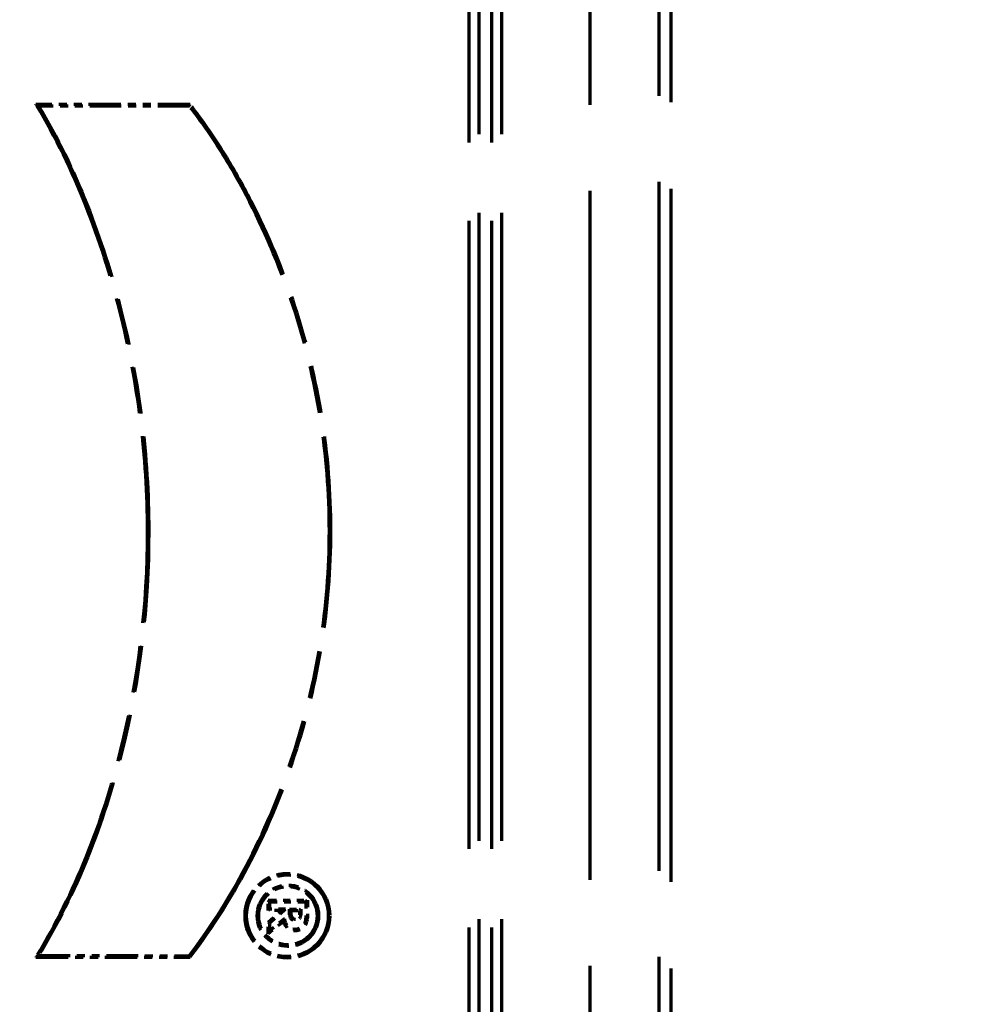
# Model space of a CAD drawing. Header units: millimetres. Extents: x 0 to 7128, y 0 to 5040.
# Tile 115 of 215: x 1490 to 1504, y 4349 to 4363. Entities that reach past the tile are written whole.
import ezdxf

# ---------------------------------------------------------------- set-up
doc = ezdxf.new("R2010")
doc.units = ezdxf.units.MM
doc.header["$LTSCALE"] = 12
doc.linetypes.add('DOUBLE_DASH_CHAIN', pattern=[1.2403, 0.6614, -0.0827, 0.1654, -0.0827, 0.1654, -0.0827])
doc.layers.add('Quote(ISO)', color=7, linetype='Continuous', lineweight=25, true_color=0x80ff00)
doc.layers.add('Tratto-punto-punto(ISO)', color=7, linetype='DOUBLE_DASH_CHAIN', lineweight=70)
doc.styles.add('Corrente-BSI', font='arial.ttf')
doc.dimstyles.new('DEFAULT-ISO', dxfattribs={"dimscale": 12, "dimtxt": 3.5, "dimasz": 2.5, "dimexe": 1, "dimexo": 1, "dimgap": 0.762, "dimtad": 1, "dimtoh": 1, "dimrnd": 1e-08, "dimtxsty": 'Corrente-BSI', "dimcen": 0.09, "dimdle": 10, "dimclrd": 7, "dimclre": 7, "dimclrt": 7, "dimazin": 2, "dimtfac": 0.571429, "dimtmove": 0, "dimatfit": 3, "dimfxl": 1, "dimtolj": 1, "dimlwd": 5, "dimlwe": 5, "dimarcsym": 0})

# ---------------------------------------------------------------- blocks, each defined once
blk = doc.blocks.new('*D41')
at = {"layer": 'Defpoints', "color": 0, "linetype": 'Continuous', "transparency": 16777216}
for p in [(2528.216, 4576.753), (1422.047, 4196.283), (2528.216, 3952.753)]:
    blk.add_point(p, dxfattribs=at)
at = {"layer": 'Quote(ISO)', "color": 7, "linetype": 'Continuous', "lineweight": 5, "transparency": 16777216}
for p, q in [((1422.047, 4208.283), (1422.047, 4588.753)), ((2528.216, 3964.753), (2528.216, 4588.753)), ((1452.047, 4576.753), (2498.216, 4576.753))]:
    blk.add_line(p, q, dxfattribs=at)
at = {"layer": 'Quote(ISO)', "color": 7, "linetype": 'Continuous', "transparency": 16777216}
for points in [[(1452.047, 4581.753), (1452.047, 4571.753), (1422.047, 4576.753)], [(2498.216, 4581.753), (2498.216, 4571.753), (2528.216, 4576.753)]]:
    blk.add_solid(points, dxfattribs=at)
at = {"layer": 'Quote(ISO)', "color": 7, "linetype": 'Continuous', "lineweight": 9, "transparency": 16777216, "insert": (1975.131, 4648.515), "char_height": 42, "attachment_point": 5, "style": 'Corrente-BSI'}
blk.add_mtext('\\A1; \\fArial|b0|i0;2500mm\\P\\fArial|b0|i0;Room to be left for Sprayheads extraction', dxfattribs=at)

msp = doc.modelspace()

# ---------------------------------------------------------------- linework, layer by layer
at = {"layer": 'Tratto-punto-punto(ISO)', "ltscale": 1.270887}
msp.add_line((1499.847, 4331.508), (1499.847, 4379.557), dxfattribs=at)
at = {"layer": 'Tratto-punto-punto(ISO)', "ltscale": 1.263072}
for p, q in [((1498.668, 4331.656), (1498.668, 4379.41)), ((1499.668, 4379.41), (1499.668, 4331.656))]:
    msp.add_line(p, q, dxfattribs=at)
at = {"layer": 'Tratto-punto-punto(ISO)', "ltscale": 1.151723}
for p, q in [((1496.903, 4333.761), (1496.903, 4377.305)), ((1497.044, 4377.305), (1497.044, 4333.761))]:
    msp.add_line(p, q, dxfattribs=at)
at = {"layer": 'Tratto-punto-punto(ISO)', "ltscale": 1.151738}
msp.add_line((1497.236, 4333.761), (1497.236, 4377.305), dxfattribs=at)
at = {"layer": 'Tratto-punto-punto(ISO)', "ltscale": 1.151753}
msp.add_line((1497.377, 4377.305), (1497.377, 4333.76), dxfattribs=at)
at = {"layer": 'Tratto-punto-punto(ISO)', "ltscale": 0.059278}
msp.add_line((1492.84, 4361.737), (1490.595, 4361.737), dxfattribs=at)
at = {"layer": 'Tratto-punto-punto(ISO)', "ltscale": 0.057968}
msp.add_line((1492.829, 4361.716), (1490.634, 4361.716), dxfattribs=at)
at = {"layer": 'Tratto-punto-punto(ISO)', "ltscale": 0.003935}
msp.add_line((1493.978, 4350.005), (1493.978, 4350.157), dxfattribs=at)
at = {"layer": 'Tratto-punto-punto(ISO)', "ltscale": 0.006563}
for p, q in [((1494, 4350.135), (1493.978, 4350.157)), ((1494.528, 4350.135), (1494.55, 4350.157)), ((1494, 4350.027), (1493.978, 4350.005)), ((1494.29, 4350.027), (1494.311, 4350.005)), ((1494.454, 4350.027), (1494.432, 4350.005))]:
    msp.add_line(p, q, dxfattribs=at)
at = {"layer": 'Tratto-punto-punto(ISO)', "ltscale": 0.015025}
msp.add_line((1493.978, 4350.157), (1494.55, 4350.157), dxfattribs=at)
at = {"layer": 'Tratto-punto-punto(ISO)', "ltscale": 0.013867}
msp.add_line((1494, 4350.135), (1494.528, 4350.135), dxfattribs=at)
at = {"layer": 'Tratto-punto-punto(ISO)', "ltscale": 0.002778}
msp.add_line((1494, 4350.027), (1494, 4350.135), dxfattribs=at)
at = {"layer": 'Tratto-punto-punto(ISO)', "ltscale": 0.006294}
msp.add_line((1494.528, 4350.135), (1494.528, 4349.894), dxfattribs=at)
at = {"layer": 'Tratto-punto-punto(ISO)', "ltscale": 0.006872}
msp.add_line((1494.55, 4350.157), (1494.55, 4349.894), dxfattribs=at)
at = {"layer": 'Tratto-punto-punto(ISO)', "ltscale": 0.005014}
msp.add_line((1494.172, 4350.005), (1493.978, 4350.005), dxfattribs=at)
at = {"layer": 'Tratto-punto-punto(ISO)', "ltscale": 0.00666}
msp.add_line((1493.978, 4349.838), (1494.172, 4350.005), dxfattribs=at)
at = {"layer": 'Tratto-punto-punto(ISO)', "ltscale": 0.00599}
msp.add_line((1494.23, 4350.027), (1494, 4350.027), dxfattribs=at)
at = {"layer": 'Tratto-punto-punto(ISO)', "ltscale": 0.00795}
msp.add_line((1494, 4349.828), (1494.23, 4350.027), dxfattribs=at)
at = {"layer": 'Tratto-punto-punto(ISO)', "ltscale": 0.006718}
msp.add_line((1494.23, 4350.027), (1494.172, 4350.005), dxfattribs=at)
at = {"layer": 'Tratto-punto-punto(ISO)', "ltscale": 0.004242}
msp.add_line((1494.29, 4350.027), (1494.454, 4350.027), dxfattribs=at)
at = {"layer": 'Tratto-punto-punto(ISO)', "ltscale": 0.002136}
for p, q in [((1494.29, 4349.942), (1494.29, 4350.027)), ((1494.454, 4350.027), (1494.454, 4349.942))]:
    msp.add_line(p, q, dxfattribs=at)
at = {"layer": 'Tratto-punto-punto(ISO)', "ltscale": 0.003085}
msp.add_line((1494.311, 4350.005), (1494.432, 4350.005), dxfattribs=at)
at = {"layer": 'Tratto-punto-punto(ISO)', "ltscale": 0.001557}
for p, q in [((1494.311, 4349.942), (1494.311, 4350.005)), ((1494.432, 4350.005), (1494.432, 4349.942))]:
    msp.add_line(p, q, dxfattribs=at)
at = {"layer": 'Tratto-punto-punto(ISO)', "ltscale": 0.007389}
msp.add_line((1494.199, 4349.844), (1493.978, 4349.667), dxfattribs=at)
at = {"layer": 'Tratto-punto-punto(ISO)', "ltscale": 0.006544}
for p, q in [((1494, 4349.828), (1493.978, 4349.838)), ((1492.829, 4349.349), (1492.84, 4349.327))]:
    msp.add_line(p, q, dxfattribs=at)
at = {"layer": 'Tratto-punto-punto(ISO)', "ltscale": 0.004418}
msp.add_line((1493.978, 4349.667), (1493.978, 4349.838), dxfattribs=at)
at = {"layer": 'Tratto-punto-punto(ISO)', "ltscale": 0.00716}
msp.add_line((1494.214, 4349.884), (1494, 4349.712), dxfattribs=at)
at = {"layer": 'Tratto-punto-punto(ISO)', "ltscale": 0.006537}
msp.add_line((1494.29, 4349.942), (1494.311, 4349.942), dxfattribs=at)
at = {"layer": 'Tratto-punto-punto(ISO)', "ltscale": 0.006538}
for p, q in [((1494.454, 4349.942), (1494.432, 4349.942)), ((1494.528, 4349.894), (1494.55, 4349.894))]:
    msp.add_line(p, q, dxfattribs=at)
at = {"layer": 'Tratto-punto-punto(ISO)', "ltscale": 0.006647}
msp.add_line((1494, 4349.712), (1493.978, 4349.667), dxfattribs=at)
at = {"layer": 'Tratto-punto-punto(ISO)', "ltscale": 0.002947}
msp.add_line((1494, 4349.712), (1494, 4349.828), dxfattribs=at)
at = {"layer": 'Tratto-punto-punto(ISO)', "ltscale": 0.05928}
msp.add_line((1490.595, 4349.329), (1492.84, 4349.327), dxfattribs=at)
at = {"layer": 'Tratto-punto-punto(ISO)', "ltscale": 0.057966}
msp.add_line((1490.634, 4349.351), (1492.829, 4349.349), dxfattribs=at)
at = {"layer": 'Tratto-punto-punto(ISO)', "ltscale": 0.102413}
msp.add_circle((1494.258, 4349.93), 0.617, dxfattribs=at)
at = {"layer": 'Tratto-punto-punto(ISO)', "ltscale": 0.098778}
msp.add_circle((1494.258, 4349.93), 0.595, dxfattribs=at)
at = {"layer": 'Tratto-punto-punto(ISO)', "ltscale": 0.074169}
msp.add_circle((1494.265, 4349.931), 0.447, dxfattribs=at)
at = {"layer": 'Tratto-punto-punto(ISO)', "ltscale": 0.070534}
msp.add_circle((1494.265, 4349.931), 0.425, dxfattribs=at)
at = {"layer": 'Tratto-punto-punto(ISO)', "ltscale": 0.013442}
msp.add_arc((1494.371, 4349.894), 0.179, 196.1207, 0, dxfattribs=at)
at = {"layer": 'Tratto-punto-punto(ISO)', "ltscale": 0.012704}
msp.add_arc((1494.371, 4349.894), 0.157, 183.4756, 0, dxfattribs=at)
at = {"layer": 'Tratto-punto-punto(ISO)', "ltscale": 0.00672}
msp.add_arc((1494.372, 4349.942), 0.0821, 180, 0, dxfattribs=at)
at = {"layer": 'Tratto-punto-punto(ISO)', "ltscale": 0.004903}
msp.add_arc((1494.372, 4349.942), 0.0602, 180, 0, dxfattribs=at)
at = {"layer": 'Tratto-punto-punto(ISO)', "ltscale": 0.343205}
msp.add_open_spline([(1490.595, 4361.737), (1490.598, 4361.733), (1490.601, 4361.729), (1490.885, 4361.264), (1491.118, 4360.776), (1491.516, 4359.774), (1491.68, 4359.259), (1491.946, 4358.214), (1492.047, 4357.683), (1492.182, 4356.613), (1492.216, 4356.073), (1492.219, 4354.454), (1492.087, 4353.374), (1491.693, 4351.804), (1491.529, 4351.288), (1491.124, 4350.288), (1490.884, 4349.803), (1490.601, 4349.338), (1490.598, 4349.334), (1490.595, 4349.329)], degree=3, knots=[0, 0, 0, 0, 0.001203, 0.001203, 0.125903, 0.125903, 0.250602, 0.250602, 0.375302, 0.375302, 0.500002, 0.500002, 0.749402, 0.749402, 0.874102, 0.874102, 0.998801, 0.998801, 1, 1, 1, 1], dxfattribs=at)
at = {"layer": 'Tratto-punto-punto(ISO)', "ltscale": 0.006618}
msp.add_open_spline([(1490.634, 4361.716), (1490.628, 4361.719), (1490.621, 4361.723), (1490.615, 4361.726), (1490.613, 4361.727), (1490.612, 4361.728), (1490.611, 4361.729), (1490.606, 4361.732), (1490.6, 4361.734), (1490.595, 4361.737)], degree=3, knots=[0, 0, 0, 0, 0.5, 0.5, 0.5, 0.599996, 0.599996, 0.599996, 1, 1, 1, 1], dxfattribs=at)
at = {"layer": 'Tratto-punto-punto(ISO)', "ltscale": 0.006544}
msp.add_open_spline([(1492.829, 4361.716), (1492.831, 4361.719), (1492.833, 4361.723), (1492.836, 4361.73), (1492.838, 4361.734), (1492.84, 4361.737)], degree=3, knots=[0, 0, 0, 0, 0.0251177, 0.0251177, 0.05023543, 0.05023543, 0.05023543, 0.05023543], dxfattribs=at)
at = {"layer": 'Tratto-punto-punto(ISO)', "ltscale": 0.351673}
msp.add_open_spline([(1492.84, 4349.327), (1492.841, 4349.329), (1492.842, 4349.33), (1492.843, 4349.331), (1493.179, 4349.771), (1493.473, 4350.243), (1493.979, 4351.227), (1494.191, 4351.741), (1494.536, 4352.793), (1494.669, 4353.332), (1494.846, 4354.425), (1494.891, 4354.979), (1494.891, 4356.087), (1494.847, 4356.64), (1494.672, 4357.734), (1494.54, 4358.274), (1494.195, 4359.326), (1493.981, 4359.839), (1493.603, 4360.578), (1493.467, 4360.819), (1493.173, 4361.289), (1493.015, 4361.517), (1492.842, 4361.735), (1492.841, 4361.736), (1492.84, 4361.737)], degree=3, knots=[0, 0, 0, 0, 0.000325, 0.000325, 0.000325, 0.125245, 0.125245, 0.250165, 0.250165, 0.375084, 0.375084, 0.500004, 0.500004, 0.624924, 0.624924, 0.749844, 0.749844, 0.874763, 0.874763, 0.937223, 0.937223, 0.999683, 0.999683, 1, 1, 1, 1], dxfattribs=at)
at = {"layer": 'Tratto-punto-punto(ISO)', "ltscale": 0.341779}
msp.add_open_spline([(1490.634, 4361.716), (1490.911, 4361.26), (1491.141, 4360.778), (1491.537, 4359.781), (1491.701, 4359.266), (1491.967, 4358.219), (1492.069, 4357.687), (1492.204, 4356.615), (1492.238, 4356.074), (1492.241, 4354.452), (1492.109, 4353.37), (1491.714, 4351.797), (1491.549, 4351.281), (1491.147, 4350.286), (1490.91, 4349.807), (1490.634, 4349.351)], degree=3, knots=[0, 0, 0, 0, 0.123643, 0.123643, 0.249095, 0.249095, 0.374546, 0.374546, 0.499997, 0.499997, 0.7509, 0.7509, 0.876352, 0.876352, 1, 1, 1, 1], dxfattribs=at)
at = {"layer": 'Tratto-punto-punto(ISO)', "ltscale": 0.350342}
msp.add_open_spline([(1492.829, 4349.349), (1493.163, 4349.787), (1493.455, 4350.256), (1493.959, 4351.236), (1494.171, 4351.748), (1494.515, 4352.799), (1494.648, 4353.337), (1494.825, 4354.427), (1494.869, 4354.98), (1494.869, 4356.085), (1494.825, 4356.638), (1494.65, 4357.729), (1494.519, 4358.268), (1494.174, 4359.318), (1493.961, 4359.83), (1493.583, 4360.567), (1493.448, 4360.808), (1493.156, 4361.275), (1493, 4361.501), (1492.829, 4361.716)], degree=3, knots=[0, 0, 0, 0, 0.124631, 0.124631, 0.249752, 0.249752, 0.374873, 0.374873, 0.499994, 0.499994, 0.625115, 0.625115, 0.750236, 0.750236, 0.875357, 0.875357, 0.937917, 0.937917, 1, 1, 1, 1], dxfattribs=at)
at = {"layer": 'Tratto-punto-punto(ISO)', "ltscale": 0.00661}
msp.add_open_spline([(1494.214, 4349.884), (1494.206, 4349.865), (1494.199, 4349.844)], degree=2, dxfattribs=at)
at = {"layer": 'Tratto-punto-punto(ISO)', "ltscale": 0.006617}
msp.add_open_spline([(1490.634, 4349.351), (1490.628, 4349.347), (1490.621, 4349.344), (1490.615, 4349.34), (1490.613, 4349.339), (1490.612, 4349.339), (1490.611, 4349.338), (1490.606, 4349.335), (1490.6, 4349.332), (1490.595, 4349.329)], degree=3, knots=[0, 0, 0, 0, 0.5, 0.5, 0.5, 0.599996, 0.599996, 0.599996, 1, 1, 1, 1], dxfattribs=at)

# ---------------------------------------------------------------- dimensions: what is measured, and where the dimension line sits
at = {"layer": 'Quote(ISO)', "color": 7, "linetype": 'Continuous', "lineweight": 9}
dim = msp.add_linear_dim(base=(2528.216, 4576.753), p1=(1422.047, 4196.283), p2=(2528.216, 3952.753), angle=180, text=' \\fArial|b0|i0;2500mm\\P\\fArial|b0|i0;Room to be left for Sprayheads extraction', dimstyle='DEFAULT-ISO', override={"dimgap": 0.762, "dimtoh": 0, "dimdec": 0, "dimlfac": 2, "dimtol": 0, "dimlim": 0, "dimtp": 0, "dimtm": 0, "dimtdec": 0, "dimtofl": 0, "dimatfit": 1}, dxfattribs=at)
dim.commit()
dim.dimension.update_dxf_attribs({"geometry": '*D41', "text_midpoint": (1975.131, 4576.753), "dimtype": 160})

doc.saveas('drawing.dxf')
